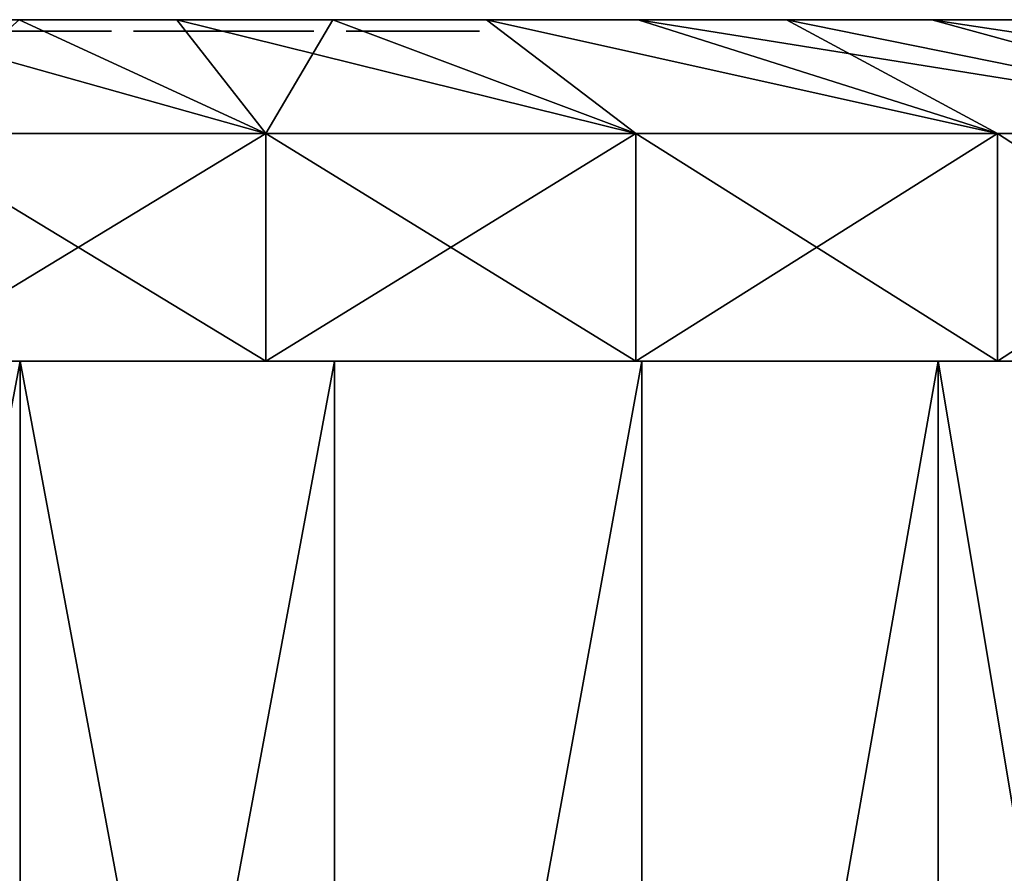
# Model space of a CAD drawing. Header units: millimetres. Extents: x -4.4 to 30.4, y -2 to 47.1.
# Tile 40 of 49: x 14.4 to 18.7, y 43.3 to 47.1. Entities that reach past the tile are written whole.
import ezdxf

# ---------------------------------------------------------------- set-up
doc = ezdxf.new("R2010")
doc.units = ezdxf.units.MM
doc.header["$LTSCALE"] = 52.148148
for name, color, linetype in [('123', 7, 'CONTINUOUS'), ('124', 7, 'CONTINUOUS'), ('125', 7, 'CONTINUOUS'), ('126', 7, 'CONTINUOUS'), ('127', 7, 'CONTINUOUS'), ('128', 7, 'CONTINUOUS'), ('129', 7, 'CONTINUOUS'), ('130', 7, 'CONTINUOUS'), ('134', 7, 'CONTINUOUS'), ('87', 7, 'CONTINUOUS')]:
    doc.layers.add(name, color=color, linetype=linetype)

msp = doc.modelspace()

# ---------------------------------------------------------------- linework, layer by layer
at = {"layer": '123', "color": 7, "linetype": 'Continuous'}
for points in [[(14.3976, 38.1957, -0.0779), (13, 45.5957, -0.0026), (13, 38.1957, -0.0026), (14.3976, 38.1957, -0.0779)], [(14.3975, 45.5957, -0.0779), (13, 45.5957, -0.0026), (14.3976, 38.1957, -0.0779), (14.3975, 45.5957, -0.0779)], [(15.7789, 38.1957, -0.3031), (14.3975, 45.5957, -0.0779), (14.3976, 38.1957, -0.0779), (15.7789, 38.1957, -0.3031)], [(15.779, 45.5957, -0.3031), (14.3975, 45.5957, -0.0779), (15.7789, 38.1957, -0.3031), (15.779, 45.5957, -0.3031)], [(17.128, 45.5957, -0.6754), (15.779, 45.5957, -0.3031), (15.7789, 38.1957, -0.3031), (17.128, 45.5957, -0.6754)], [(17.1282, 38.1957, -0.6755), (17.128, 45.5957, -0.6754), (15.7789, 38.1957, -0.3031), (17.1282, 38.1957, -0.6755)], [(18.4294, 45.5957, -1.1907), (17.128, 45.5957, -0.6754), (17.1282, 38.1957, -0.6755), (18.4294, 45.5957, -1.1907)], [(18.4295, 38.1957, -1.1907), (18.4294, 45.5957, -1.1907), (17.1282, 38.1957, -0.6755), (18.4295, 38.1957, -1.1907)], [(19.6677, 45.5957, -1.8427), (18.4294, 45.5957, -1.1907), (19.6676, 38.1957, -1.8427), (19.6677, 45.5957, -1.8427)], [(19.6676, 38.1957, -1.8427), (18.4294, 45.5957, -1.1907), (18.4295, 38.1957, -1.1907), (19.6676, 38.1957, -1.8427)]]:
    msp.add_3dface(points, dxfattribs=at)
at = {"layer": '124', "color": 7, "linetype": 'Continuous'}
for points in [[(2.9069, 45.5957, -27.1762), (24.3945, 45.5957, -26.1527), (1.6055, 45.5957, -26.1527), (2.9069, 45.5957, -27.1762)], [(1.6055, 45.5957, -26.1527), (24.3945, 45.5957, -26.1527), (13, 45.5957, -26.0026), (1.6055, 45.5957, -26.1527)], [(23.0931, 45.5957, 1.171), (1.6055, 45.5957, 0.1475), (24.3945, 45.5957, 0.1475), (23.0931, 45.5957, 1.171)], [(2.9069, 45.5957, 1.171), (1.6055, 45.5957, 0.1475), (23.0931, 45.5957, 1.171), (2.9069, 45.5957, 1.171)], [(1.6055, 45.5957, 0.1475), (13, 45.5957, -0.0026), (24.3945, 45.5957, 0.1475), (1.6055, 45.5957, 0.1475)], [(23.0931, 45.5957, -27.1762), (24.3945, 45.5957, -26.1527), (2.9069, 45.5957, -27.1762), (23.0931, 45.5957, -27.1762)], [(4.3001, 45.5957, -28.0715), (23.0931, 45.5957, -27.1762), (2.9069, 45.5957, -27.1762), (4.3001, 45.5957, -28.0715)], [(21.6999, 45.5957, 2.0663), (2.9069, 45.5957, 1.171), (23.0931, 45.5957, 1.171), (21.6999, 45.5957, 2.0663)], [(4.3001, 45.5957, 2.0663), (2.9069, 45.5957, 1.171), (21.6999, 45.5957, 2.0663), (4.3001, 45.5957, 2.0663)], [(20.2283, 45.5957, 2.825), (4.3001, 45.5957, 2.0663), (21.6999, 45.5957, 2.0663), (20.2283, 45.5957, 2.825)], [(21.6999, 45.5957, -28.0715), (23.0931, 45.5957, -27.1762), (4.3001, 45.5957, -28.0715), (21.6999, 45.5957, -28.0715)], [(5.7717, 45.5957, 2.825), (4.3001, 45.5957, 2.0663), (20.2283, 45.5957, 2.825), (5.7717, 45.5957, 2.825)], [(5.7717, 45.5957, -28.8302), (21.6999, 45.5957, -28.0715), (4.3001, 45.5957, -28.0715), (5.7717, 45.5957, -28.8302)], [(7.309, 45.5957, 3.4404), (5.7717, 45.5957, 2.825), (18.691, 45.5957, 3.4404), (7.309, 45.5957, 3.4404)], [(18.691, 45.5957, 3.4404), (5.7717, 45.5957, 2.825), (20.2283, 45.5957, 2.825), (18.691, 45.5957, 3.4404)], [(20.2283, 45.5957, -28.8302), (21.6999, 45.5957, -28.0715), (5.7717, 45.5957, -28.8302), (20.2283, 45.5957, -28.8302)], [(7.309, 45.5957, -29.4456), (20.2283, 45.5957, -28.8302), (5.7717, 45.5957, -28.8302), (7.309, 45.5957, -29.4456)], [(17.1022, 45.5957, 3.9069), (7.309, 45.5957, 3.4404), (18.691, 45.5957, 3.4404), (17.1022, 45.5957, 3.9069)], [(8.8978, 45.5957, 3.9069), (7.309, 45.5957, 3.4404), (17.1022, 45.5957, 3.9069), (8.8978, 45.5957, 3.9069)], [(18.691, 45.5957, -29.4456), (20.2283, 45.5957, -28.8302), (7.309, 45.5957, -29.4456), (18.691, 45.5957, -29.4456)], [(8.8978, 45.5957, -29.9121), (18.691, 45.5957, -29.4456), (7.309, 45.5957, -29.4456), (8.8978, 45.5957, -29.9121)], [(15.4763, 45.5957, 4.2203), (8.8978, 45.5957, 3.9069), (17.1022, 45.5957, 3.9069), (15.4763, 45.5957, 4.2203)], [(10.5237, 45.5957, 4.2203), (8.8978, 45.5957, 3.9069), (15.4763, 45.5957, 4.2203), (10.5237, 45.5957, 4.2203)], [(17.1022, 45.5957, -29.9121), (18.691, 45.5957, -29.4456), (8.8978, 45.5957, -29.9121), (17.1022, 45.5957, -29.9121)], [(10.5237, 45.5957, -30.2255), (17.1022, 45.5957, -29.9121), (8.8978, 45.5957, -29.9121), (10.5237, 45.5957, -30.2255)], [(13.8278, 45.5957, 4.3777), (10.5237, 45.5957, 4.2203), (15.4763, 45.5957, 4.2203), (13.8278, 45.5957, 4.3777)], [(12.1722, 45.5957, -30.3829), (15.4763, 45.5957, -30.2255), (10.5237, 45.5957, -30.2255), (12.1722, 45.5957, -30.3829)], [(15.4763, 45.5957, -30.2255), (17.1022, 45.5957, -29.9121), (10.5237, 45.5957, -30.2255), (15.4763, 45.5957, -30.2255)], [(13.8278, 45.5957, -30.3829), (15.4763, 45.5957, -30.2255), (12.1722, 45.5957, -30.3829), (13.8278, 45.5957, -30.3829)], [(13, 45.5957, -26.0026), (24.3945, 45.5957, -26.1527), (14.3975, 45.5957, -25.9272), (13, 45.5957, -26.0026)], [(13, 45.5957, -0.0026), (14.3975, 45.5957, -0.0779), (24.3945, 45.5957, 0.1475), (13, 45.5957, -0.0026)], [(14.3975, 45.5957, -25.9272), (25.593, 45.5957, -25.0099), (15.779, 45.5957, -25.7021), (14.3975, 45.5957, -25.9272)], [(24.3945, 45.5957, -26.1527), (25.593, 45.5957, -25.0099), (14.3975, 45.5957, -25.9272), (24.3945, 45.5957, -26.1527)], [(14.3975, 45.5957, -0.0779), (15.779, 45.5957, -0.3031), (24.3945, 45.5957, 0.1475), (14.3975, 45.5957, -0.0779)], [(15.779, 45.5957, -25.7021), (25.593, 45.5957, -25.0099), (17.128, 45.5957, -25.3298), (15.779, 45.5957, -25.7021)], [(15.779, 45.5957, -0.3031), (17.128, 45.5957, -0.6754), (24.3945, 45.5957, 0.1475), (15.779, 45.5957, -0.3031)], [(17.128, 45.5957, -25.3298), (25.593, 45.5957, -25.0099), (18.4294, 45.5957, -24.8145), (17.128, 45.5957, -25.3298)], [(24.3945, 45.5957, 0.1475), (17.128, 45.5957, -0.6754), (25.593, 45.5957, -0.9953), (24.3945, 45.5957, 0.1475)], [(17.128, 45.5957, -0.6754), (18.4294, 45.5957, -1.1907), (25.593, 45.5957, -0.9953), (17.128, 45.5957, -0.6754)], [(18.4294, 45.5957, -24.8145), (26.6773, 45.5957, -23.7586), (19.6677, 45.5957, -24.1624), (18.4294, 45.5957, -24.8145)], [(25.593, 45.5957, -25.0099), (26.6773, 45.5957, -23.7586), (18.4294, 45.5957, -24.8145), (25.593, 45.5957, -25.0099)], [(18.4294, 45.5957, -1.1907), (19.6677, 45.5957, -1.8427), (25.593, 45.5957, -0.9953), (18.4294, 45.5957, -1.1907)]]:
    msp.add_3dface(points, dxfattribs=at)
at = {"layer": '125', "color": 7, "linetype": 'Continuous'}
for points in [[(13.8278, 45.5957, 4.3777), (15.4763, 45.5957, 4.2203), (13.8279, 46.5957, 4.3777), (13.8278, 45.5957, 4.3777)], [(13.8279, 46.5957, 4.3777), (15.4763, 45.5957, 4.2203), (15.4763, 46.5957, 4.2203), (13.8279, 46.5957, 4.3777)], [(15.4763, 45.5957, 4.2203), (17.1022, 45.5957, 3.9069), (15.4763, 46.5957, 4.2203), (15.4763, 45.5957, 4.2203)], [(15.4763, 46.5957, 4.2203), (17.1022, 45.5957, 3.9069), (17.1022, 46.5957, 3.9069), (15.4763, 46.5957, 4.2203)], [(17.1022, 45.5957, 3.9069), (18.691, 45.5957, 3.4404), (17.1022, 46.5957, 3.9069), (17.1022, 45.5957, 3.9069)], [(17.1022, 46.5957, 3.9069), (18.691, 45.5957, 3.4404), (18.691, 46.5957, 3.4404), (17.1022, 46.5957, 3.9069)], [(18.691, 45.5957, 3.4404), (20.2283, 45.5957, 2.825), (18.691, 46.5957, 3.4404), (18.691, 45.5957, 3.4404)], [(18.691, 46.5957, 3.4404), (20.2283, 45.5957, 2.825), (20.2282, 46.5957, 2.825), (18.691, 46.5957, 3.4404)]]:
    msp.add_3dface(points, dxfattribs=at)
at = {"layer": '126', "color": 7, "linetype": 'Continuous'}
for points in [[(19.6238, 47.0957, -23.5443), (5.7955, 47.0957, -23.1563), (20.2045, 47.0957, -23.1563), (19.6238, 47.0957, -23.5443)], [(6.3762, 47.0957, -23.5443), (5.7955, 47.0957, -23.1563), (19.6238, 47.0957, -23.5443), (6.3762, 47.0957, -23.5443)], [(6.3762, 47.0957, -2.4609), (20.2045, 47.0957, -2.8489), (5.7955, 47.0957, -2.8489), (6.3762, 47.0957, -2.4609)], [(20.2045, 47.0957, -23.1563), (5.7955, 47.0957, -23.1563), (12.375, 47.0957, -22.9366), (20.2045, 47.0957, -23.1563)], [(5.7955, 47.0957, -2.8489), (20.2045, 47.0957, -2.8489), (13.625, 47.0957, -3.0686), (5.7955, 47.0957, -2.8489)], [(6.3762, 47.0957, -23.5443), (16.0356, 47.0957, -23.7839), (10.0716, 47.0957, -23.8071), (6.3762, 47.0957, -23.5443)], [(16.0356, 47.0957, -23.7839), (6.3762, 47.0957, -23.5443), (16.2054, 47.0957, -23.7378), (16.0356, 47.0957, -23.7839)], [(6.3762, 47.0957, -23.5443), (19.6238, 47.0957, -23.5443), (16.2054, 47.0957, -23.7378), (6.3762, 47.0957, -23.5443)], [(6.9777, 47.0957, -2.106), (19.6238, 47.0957, -2.4609), (6.3762, 47.0957, -2.4609), (6.9777, 47.0957, -2.106)], [(19.6238, 47.0957, -2.4609), (20.2045, 47.0957, -2.8489), (6.3762, 47.0957, -2.4609), (19.6238, 47.0957, -2.4609)], [(7.5982, 47.0957, -1.7855), (19.0223, 47.0957, -2.106), (6.9777, 47.0957, -2.106), (7.5982, 47.0957, -1.7855)], [(19.0223, 47.0957, -2.106), (19.6238, 47.0957, -2.4609), (6.9777, 47.0957, -2.106), (19.0223, 47.0957, -2.106)], [(8.2356, 47.0957, -1.5003), (18.4018, 47.0957, -1.7855), (7.5982, 47.0957, -1.7855), (8.2356, 47.0957, -1.5003)], [(18.4018, 47.0957, -1.7855), (19.0223, 47.0957, -2.106), (7.5982, 47.0957, -1.7855), (18.4018, 47.0957, -1.7855)], [(8.888, 47.0957, -1.2513), (17.7644, 47.0957, -1.5003), (8.2356, 47.0957, -1.5003), (8.888, 47.0957, -1.2513)], [(17.7644, 47.0957, -1.5003), (18.4018, 47.0957, -1.7855), (8.2356, 47.0957, -1.5003), (17.7644, 47.0957, -1.5003)], [(9.5533, 47.0957, -1.0392), (17.112, 47.0957, -1.2513), (8.888, 47.0957, -1.2513), (9.5533, 47.0957, -1.0392)], [(17.112, 47.0957, -1.2513), (17.7644, 47.0957, -1.5003), (8.888, 47.0957, -1.2513), (17.112, 47.0957, -1.2513)], [(15.7704, 47.0957, -25.1404), (9.5533, 47.0957, -24.966), (12.9653, 47.0957, -25.0089), (15.7704, 47.0957, -25.1404)], [(10.2296, 47.0957, -25.1404), (9.5533, 47.0957, -24.966), (15.7704, 47.0957, -25.1404), (10.2296, 47.0957, -25.1404)], [(10.2296, 47.0957, -0.8648), (16.4467, 47.0957, -1.0392), (9.5533, 47.0957, -1.0392), (10.2296, 47.0957, -0.8648)], [(16.4467, 47.0957, -1.0392), (17.112, 47.0957, -1.2513), (9.5533, 47.0957, -1.0392), (16.4467, 47.0957, -1.0392)], [(16.0356, 47.0957, -23.7839), (15.321, 47.0957, -23.9548), (10.0716, 47.0957, -23.8071), (16.0356, 47.0957, -23.7839)], [(10.0716, 47.0957, -23.8071), (15.321, 47.0957, -23.9548), (10.1791, 47.0957, -23.8218), (10.0716, 47.0957, -23.8071)], [(10.1791, 47.0957, -23.8218), (15.321, 47.0957, -23.9548), (10.2839, 47.0957, -23.8636), (10.1791, 47.0957, -23.8218)], [(15.0854, 47.0957, -25.2767), (10.2296, 47.0957, -25.1404), (15.7704, 47.0957, -25.1404), (15.0854, 47.0957, -25.2767)], [(10.9146, 47.0957, -25.2767), (10.2296, 47.0957, -25.1404), (15.0854, 47.0957, -25.2767), (10.9146, 47.0957, -25.2767)], [(10.9146, 47.0957, -0.7285), (15.7704, 47.0957, -0.8648), (10.2296, 47.0957, -0.8648), (10.9146, 47.0957, -0.7285)], [(15.7704, 47.0957, -0.8648), (16.4467, 47.0957, -1.0392), (10.2296, 47.0957, -0.8648), (15.7704, 47.0957, -0.8648)], [(10.2839, 47.0957, -23.8636), (15.321, 47.0957, -23.9548), (10.3661, 47.0957, -23.9262), (10.2839, 47.0957, -23.8636)], [(15.2085, 47.0957, -23.9633), (15.1054, 47.0957, -23.9971), (10.3661, 47.0957, -23.9262), (15.2085, 47.0957, -23.9633)], [(10.3661, 47.0957, -23.9262), (15.1054, 47.0957, -23.9971), (10.4242, 47.0957, -24.005), (10.3661, 47.0957, -23.9262)], [(15.321, 47.0957, -23.9548), (15.2085, 47.0957, -23.9633), (10.3661, 47.0957, -23.9262), (15.321, 47.0957, -23.9548)], [(15.1054, 47.0957, -23.9971), (15.0239, 47.0957, -24.0499), (10.4242, 47.0957, -24.005), (15.1054, 47.0957, -23.9971)], [(15.0239, 47.0957, -24.0499), (10.8945, 47.0957, -24.0153), (10.4242, 47.0957, -24.005), (15.0239, 47.0957, -24.0499)], [(10.8945, 47.0957, -24.0153), (15.0239, 47.0957, -24.0499), (10.9979, 47.0957, -24.0222), (10.8945, 47.0957, -24.0153)], [(14.3939, 47.0957, -25.3743), (10.9146, 47.0957, -25.2767), (15.0854, 47.0957, -25.2767), (14.3939, 47.0957, -25.3743)], [(15.0854, 47.0957, -0.7285), (15.7704, 47.0957, -0.8648), (10.9146, 47.0957, -0.7285), (15.0854, 47.0957, -0.7285)], [(11.6061, 47.0957, -0.6309), (15.0854, 47.0957, -0.7285), (10.9146, 47.0957, -0.7285), (11.6061, 47.0957, -0.6309)], [(10.9979, 47.0957, -24.0222), (14.7081, 47.0957, -24.08), (11.3374, 47.0957, -24.0842), (10.9979, 47.0957, -24.0222)], [(15.0239, 47.0957, -24.0499), (14.7081, 47.0957, -24.08), (10.9979, 47.0957, -24.0222), (15.0239, 47.0957, -24.0499)], [(14.7081, 47.0957, -24.08), (14.4621, 47.0957, -24.1083), (11.3374, 47.0957, -24.0842), (14.7081, 47.0957, -24.08)], [(14.4621, 47.0957, -24.1083), (11.7126, 47.0957, -24.1287), (11.3374, 47.0957, -24.0842), (14.4621, 47.0957, -24.1083)], [(14.3939, 47.0957, -0.6309), (15.0854, 47.0957, -0.7285), (11.6061, 47.0957, -0.6309), (14.3939, 47.0957, -0.6309)], [(14.4621, 47.0957, -24.1083), (14.0981, 47.0957, -24.1501), (11.7126, 47.0957, -24.1287), (14.4621, 47.0957, -24.1083)], [(20.2045, 47.0957, -23.1563), (12.375, 47.0957, -22.9366), (12.3751, 47.0957, -22.9329), (20.2045, 47.0957, -23.1563)], [(12.3751, 47.0957, -22.9329), (13.6249, 47.0957, -22.9329), (20.2045, 47.0957, -23.1563), (12.3751, 47.0957, -22.9329)], [(13.3357, 47.0957, -24.998), (15.7704, 47.0957, -25.1404), (12.9653, 47.0957, -25.0089), (13.3357, 47.0957, -24.998)], [(13.7231, 47.0957, -24.9855), (15.7704, 47.0957, -25.1404), (13.3357, 47.0957, -24.998), (13.7231, 47.0957, -24.9855)], [(14.8643, 47.0957, -3.2288), (13.6249, 47.0957, -3.0722), (20.7625, 47.0957, -3.2688), (14.8643, 47.0957, -3.2288)], [(20.7625, 47.0957, -3.2688), (13.6249, 47.0957, -3.0722), (13.625, 47.0957, -3.0686), (20.7625, 47.0957, -3.2688)], [(13.6249, 47.0957, -22.9329), (14.8643, 47.0957, -22.7764), (20.2045, 47.0957, -23.1563), (13.6249, 47.0957, -22.9329)], [(20.7625, 47.0957, -3.2688), (13.625, 47.0957, -3.0686), (20.2045, 47.0957, -2.8489), (20.7625, 47.0957, -3.2688)], [(13.9436, 47.0957, -24.9732), (15.7704, 47.0957, -25.1404), (13.7231, 47.0957, -24.9855), (13.9436, 47.0957, -24.9732)], [(16.4467, 47.0957, -24.966), (15.7704, 47.0957, -25.1404), (13.9436, 47.0957, -24.9732), (16.4467, 47.0957, -24.966)], [(14.1072, 47.0957, -24.9544), (16.4467, 47.0957, -24.966), (13.9436, 47.0957, -24.9732), (14.1072, 47.0957, -24.9544)], [(14.3391, 47.0957, -24.6762), (14.0981, 47.0957, -24.1501), (14.4621, 47.0957, -24.1083), (14.3391, 47.0957, -24.6762)], [(14.3042, 47.0957, -24.9317), (16.4467, 47.0957, -24.966), (14.1072, 47.0957, -24.9544), (14.3042, 47.0957, -24.9317)], [(14.4389, 47.0957, -24.9162), (16.4467, 47.0957, -24.966), (14.3042, 47.0957, -24.9317), (14.4389, 47.0957, -24.9162)], [(14.6359, 47.0957, -24.8935), (16.4467, 47.0957, -24.966), (14.4389, 47.0957, -24.9162), (14.6359, 47.0957, -24.8935)], [(14.5695, 47.0957, -24.3361), (14.6359, 47.0957, -24.8935), (14.4389, 47.0957, -24.9162), (14.5695, 47.0957, -24.3361)], [(14.5717, 47.0957, -24.3359), (14.6359, 47.0957, -24.8935), (14.5695, 47.0957, -24.3361), (14.5717, 47.0957, -24.3359)], [(14.7995, 47.0957, -24.8747), (16.4467, 47.0957, -24.966), (14.6359, 47.0957, -24.8935), (14.7995, 47.0957, -24.8747)], [(14.9064, 47.0957, -24.455), (14.9436, 47.0957, -24.5694), (14.7081, 47.0957, -24.08), (14.9064, 47.0957, -24.455)], [(14.9436, 47.0957, -24.5694), (14.7995, 47.0957, -24.8747), (14.7081, 47.0957, -24.08), (14.9436, 47.0957, -24.5694)], [(14.8961, 47.0957, -24.3265), (14.9064, 47.0957, -24.455), (14.7081, 47.0957, -24.08), (14.8961, 47.0957, -24.3265)], [(14.9163, 47.0957, -24.213), (14.8961, 47.0957, -24.3265), (14.7081, 47.0957, -24.08), (14.9163, 47.0957, -24.213)], [(14.9609, 47.0957, -24.1209), (14.9163, 47.0957, -24.213), (14.7081, 47.0957, -24.08), (14.9609, 47.0957, -24.1209)], [(15.0239, 47.0957, -24.0499), (14.9609, 47.0957, -24.1209), (14.7081, 47.0957, -24.08), (15.0239, 47.0957, -24.0499)], [(15.1602, 47.0957, -24.7732), (15.2619, 47.0957, -24.7934), (14.7995, 47.0957, -24.8747), (15.1602, 47.0957, -24.7732)], [(15.0732, 47.0957, -24.7282), (15.1602, 47.0957, -24.7732), (14.7995, 47.0957, -24.8747), (15.0732, 47.0957, -24.7282)], [(15.0007, 47.0957, -24.6605), (15.0732, 47.0957, -24.7282), (14.7995, 47.0957, -24.8747), (15.0007, 47.0957, -24.6605)], [(15.2619, 47.0957, -24.7934), (16.4467, 47.0957, -24.966), (14.7995, 47.0957, -24.8747), (15.2619, 47.0957, -24.7934)], [(14.9436, 47.0957, -24.5694), (15.0007, 47.0957, -24.6605), (14.7995, 47.0957, -24.8747), (14.9436, 47.0957, -24.5694)], [(16.0748, 47.0957, -3.5396), (14.8643, 47.0957, -3.2288), (20.7625, 47.0957, -3.2688), (16.0748, 47.0957, -3.5396)], [(20.2045, 47.0957, -23.1563), (14.8643, 47.0957, -22.7764), (20.7625, 47.0957, -22.7364), (20.2045, 47.0957, -23.1563)], [(14.8643, 47.0957, -22.7764), (16.0748, 47.0957, -22.4656), (20.7625, 47.0957, -22.7364), (14.8643, 47.0957, -22.7764)], [(15.4776, 47.0957, -24.2462), (15.505, 47.0957, -24.3344), (15.0703, 47.0957, -24.3166), (15.4776, 47.0957, -24.2462)], [(15.0703, 47.0957, -24.3166), (15.505, 47.0957, -24.3344), (15.0788, 47.0957, -24.4203), (15.0703, 47.0957, -24.3166)], [(15.0852, 47.0957, -24.2365), (15.4776, 47.0957, -24.2462), (15.0703, 47.0957, -24.3166), (15.0852, 47.0957, -24.2365)], [(15.1062, 47.0957, -24.5066), (15.0788, 47.0957, -24.4203), (15.5127, 47.0957, -24.4355), (15.1062, 47.0957, -24.5066)], [(15.0788, 47.0957, -24.4203), (15.505, 47.0957, -24.3344), (15.5127, 47.0957, -24.4355), (15.0788, 47.0957, -24.4203)], [(15.4398, 47.0957, -24.1815), (15.4776, 47.0957, -24.2462), (15.0852, 47.0957, -24.2365), (15.4398, 47.0957, -24.1815)], [(15.1178, 47.0957, -24.1769), (15.4398, 47.0957, -24.1815), (15.0852, 47.0957, -24.2365), (15.1178, 47.0957, -24.1769)], [(15.4971, 47.0957, -24.5136), (15.1062, 47.0957, -24.5066), (15.5127, 47.0957, -24.4355), (15.4971, 47.0957, -24.5136)], [(15.1442, 47.0957, -24.5694), (15.1062, 47.0957, -24.5066), (15.4971, 47.0957, -24.5136), (15.1442, 47.0957, -24.5694)], [(15.396, 47.0957, -24.1385), (15.4398, 47.0957, -24.1815), (15.1178, 47.0957, -24.1769), (15.396, 47.0957, -24.1385)], [(15.1686, 47.0957, -24.1336), (15.396, 47.0957, -24.1385), (15.1178, 47.0957, -24.1769), (15.1686, 47.0957, -24.1336)], [(15.4641, 47.0957, -24.5722), (15.1442, 47.0957, -24.5694), (15.4971, 47.0957, -24.5136), (15.4641, 47.0957, -24.5722)], [(15.1878, 47.0957, -24.6109), (15.1442, 47.0957, -24.5694), (15.4641, 47.0957, -24.5722), (15.1878, 47.0957, -24.6109)], [(15.2377, 47.0957, -24.1082), (15.3489, 47.0957, -24.1137), (15.1686, 47.0957, -24.1336), (15.2377, 47.0957, -24.1082)], [(15.3489, 47.0957, -24.1137), (15.396, 47.0957, -24.1385), (15.1686, 47.0957, -24.1336), (15.3489, 47.0957, -24.1137)], [(15.4134, 47.0957, -24.6149), (15.1878, 47.0957, -24.6109), (15.4641, 47.0957, -24.5722), (15.4134, 47.0957, -24.6149)], [(15.2345, 47.0957, -24.6348), (15.1878, 47.0957, -24.6109), (15.4134, 47.0957, -24.6149), (15.2345, 47.0957, -24.6348)], [(15.3448, 47.0957, -24.6399), (15.2345, 47.0957, -24.6348), (15.4134, 47.0957, -24.6149), (15.3448, 47.0957, -24.6399)], [(15.285, 47.0957, -24.6446), (15.2345, 47.0957, -24.6348), (15.3448, 47.0957, -24.6399), (15.285, 47.0957, -24.6446)], [(15.298, 47.0957, -24.1036), (15.3489, 47.0957, -24.1137), (15.2377, 47.0957, -24.1082), (15.298, 47.0957, -24.1036)], [(15.374, 47.0957, -24.7848), (16.4467, 47.0957, -24.966), (15.2619, 47.0957, -24.7934), (15.374, 47.0957, -24.7848)], [(15.321, 47.0957, -23.9548), (16.0356, 47.0957, -23.7839), (15.4223, 47.0957, -23.9751), (15.321, 47.0957, -23.9548)], [(17.112, 47.0957, -24.7539), (16.4467, 47.0957, -24.966), (15.374, 47.0957, -24.7848), (17.112, 47.0957, -24.7539)], [(15.4773, 47.0957, -24.7509), (17.112, 47.0957, -24.7539), (15.374, 47.0957, -24.7848), (15.4773, 47.0957, -24.7509)], [(15.4223, 47.0957, -23.9751), (16.0356, 47.0957, -23.7839), (15.509, 47.0957, -24.0204), (15.4223, 47.0957, -23.9751)], [(15.5591, 47.0957, -24.6979), (17.112, 47.0957, -24.7539), (15.4773, 47.0957, -24.7509), (15.5591, 47.0957, -24.6979)], [(16.0356, 47.0957, -23.7839), (16.2064, 47.0957, -24.4132), (15.509, 47.0957, -24.0204), (16.0356, 47.0957, -23.7839)], [(15.509, 47.0957, -24.0204), (16.2064, 47.0957, -24.4132), (15.5816, 47.0957, -24.0888), (15.509, 47.0957, -24.0204)], [(15.6224, 47.0957, -24.6269), (15.8688, 47.0957, -24.6581), (15.5591, 47.0957, -24.6979), (15.6224, 47.0957, -24.6269)], [(15.8688, 47.0957, -24.6581), (17.112, 47.0957, -24.7539), (15.5591, 47.0957, -24.6979), (15.8688, 47.0957, -24.6581)], [(15.5816, 47.0957, -24.0888), (16.2064, 47.0957, -24.4132), (15.6394, 47.0957, -24.1818), (15.5816, 47.0957, -24.0888)], [(15.6669, 47.0957, -24.5355), (15.8688, 47.0957, -24.6581), (15.6224, 47.0957, -24.6269), (15.6669, 47.0957, -24.5355)], [(16.2064, 47.0957, -24.4132), (15.6774, 47.0957, -24.2997), (15.6394, 47.0957, -24.1818), (16.2064, 47.0957, -24.4132)], [(15.8301, 47.0957, -24.5153), (15.8688, 47.0957, -24.6581), (15.6669, 47.0957, -24.5355), (15.8301, 47.0957, -24.5153)], [(15.6872, 47.0957, -24.4241), (15.8301, 47.0957, -24.5153), (15.6669, 47.0957, -24.5355), (15.6872, 47.0957, -24.4241)], [(15.6774, 47.0957, -24.2997), (16.2064, 47.0957, -24.4132), (15.6872, 47.0957, -24.4241), (15.6774, 47.0957, -24.2997)], [(16.2064, 47.0957, -24.4132), (15.8301, 47.0957, -24.5153), (15.6872, 47.0957, -24.4241), (16.2064, 47.0957, -24.4132)], [(16.4149, 47.0957, -24.5099), (17.112, 47.0957, -24.7539), (15.8688, 47.0957, -24.6581), (16.4149, 47.0957, -24.5099)], [(21.296, 47.0957, -3.7193), (16.0748, 47.0957, -3.5396), (20.7625, 47.0957, -3.2688), (21.296, 47.0957, -3.7193)], [(17.2365, 47.0957, -3.9995), (16.0748, 47.0957, -3.5396), (21.296, 47.0957, -3.7193), (17.2365, 47.0957, -3.9995)], [(16.0748, 47.0957, -22.4656), (17.2365, 47.0957, -22.0056), (21.296, 47.0957, -22.2858), (16.0748, 47.0957, -22.4656)], [(20.7625, 47.0957, -22.7364), (16.0748, 47.0957, -22.4656), (21.296, 47.0957, -22.2858), (20.7625, 47.0957, -22.7364)], [(19.0223, 47.0957, -23.8991), (18.4018, 47.0957, -24.2197), (16.2054, 47.0957, -23.7378), (19.0223, 47.0957, -23.8991)], [(19.6238, 47.0957, -23.5443), (19.0223, 47.0957, -23.8991), (16.2054, 47.0957, -23.7378), (19.6238, 47.0957, -23.5443)], [(18.4018, 47.0957, -24.2197), (17.7644, 47.0957, -24.5049), (16.2054, 47.0957, -23.7378), (18.4018, 47.0957, -24.2197)], [(17.7644, 47.0957, -24.5049), (16.4149, 47.0957, -24.5099), (16.2054, 47.0957, -23.7378), (17.7644, 47.0957, -24.5049)], [(17.7644, 47.0957, -24.5049), (17.112, 47.0957, -24.7539), (16.4149, 47.0957, -24.5099), (17.7644, 47.0957, -24.5049)], [(21.8034, 47.0957, -4.1991), (17.2365, 47.0957, -3.9995), (21.296, 47.0957, -3.7193), (21.8034, 47.0957, -4.1991)], [(18.3315, 47.0957, -4.6015), (17.2365, 47.0957, -3.9995), (21.8034, 47.0957, -4.1991), (18.3315, 47.0957, -4.6015)], [(17.2365, 47.0957, -22.0056), (18.3315, 47.0957, -21.4036), (21.8034, 47.0957, -21.8061), (17.2365, 47.0957, -22.0056)], [(21.296, 47.0957, -22.2858), (17.2365, 47.0957, -22.0056), (21.8034, 47.0957, -21.8061), (21.296, 47.0957, -22.2858)], [(22.2832, 47.0957, -4.7065), (18.3315, 47.0957, -4.6015), (21.8034, 47.0957, -4.1991), (22.2832, 47.0957, -4.7065)], [(22.7338, 47.0957, -5.2402), (18.3315, 47.0957, -4.6015), (22.2832, 47.0957, -4.7065), (22.7338, 47.0957, -5.2402)], [(19.3424, 47.0957, -5.336), (18.3315, 47.0957, -4.6015), (22.7338, 47.0957, -5.2402), (19.3424, 47.0957, -5.336)], [(18.3315, 47.0957, -21.4036), (19.3424, 47.0957, -20.6692), (22.2832, 47.0957, -21.2986), (18.3315, 47.0957, -21.4036)], [(21.8034, 47.0957, -21.8061), (18.3315, 47.0957, -21.4036), (22.2832, 47.0957, -21.2986), (21.8034, 47.0957, -21.8061)]]:
    msp.add_3dface(points, dxfattribs=at)
at = {"layer": '127', "color": 7, "linetype": 'Continuous'}
for points in [[(13, 38.1957, -26.0026), (14.3975, 45.5957, -25.9272), (14.3976, 38.1957, -25.9272), (13, 38.1957, -26.0026)], [(13, 45.5957, -26.0026), (14.3975, 45.5957, -25.9272), (13, 38.1957, -26.0026), (13, 45.5957, -26.0026)], [(14.3975, 45.5957, -25.9272), (15.779, 45.5957, -25.7021), (14.3976, 38.1957, -25.9272), (14.3975, 45.5957, -25.9272)], [(14.3976, 38.1957, -25.9272), (15.779, 45.5957, -25.7021), (15.7789, 38.1957, -25.7021), (14.3976, 38.1957, -25.9272)], [(15.779, 45.5957, -25.7021), (17.128, 45.5957, -25.3298), (15.7789, 38.1957, -25.7021), (15.779, 45.5957, -25.7021)], [(15.7789, 38.1957, -25.7021), (17.128, 45.5957, -25.3298), (17.1282, 38.1957, -25.3297), (15.7789, 38.1957, -25.7021)], [(17.128, 45.5957, -25.3298), (18.4294, 45.5957, -24.8145), (17.1282, 38.1957, -25.3297), (17.128, 45.5957, -25.3298)], [(17.1282, 38.1957, -25.3297), (18.4294, 45.5957, -24.8145), (18.4295, 38.1957, -24.8145), (17.1282, 38.1957, -25.3297)], [(18.4294, 45.5957, -24.8145), (19.6677, 45.5957, -24.1624), (18.4295, 38.1957, -24.8145), (18.4294, 45.5957, -24.8145)], [(18.4295, 38.1957, -24.8145), (19.6677, 45.5957, -24.1624), (19.6676, 38.1957, -24.1624), (18.4295, 38.1957, -24.8145)]]:
    msp.add_3dface(points, dxfattribs=at)
at = {"layer": '128', "color": 7, "linetype": 'Continuous'}
for points in [[(15.4763, 45.5957, -30.2255), (13.8278, 45.5957, -30.3829), (15.4763, 46.5957, -30.2255), (15.4763, 45.5957, -30.2255)], [(15.4763, 46.5957, -30.2255), (13.8278, 45.5957, -30.3829), (13.8279, 46.5957, -30.3829), (15.4763, 46.5957, -30.2255)], [(17.1022, 45.5957, -29.9121), (15.4763, 45.5957, -30.2255), (17.1022, 46.5957, -29.9121), (17.1022, 45.5957, -29.9121)], [(17.1022, 46.5957, -29.9121), (15.4763, 45.5957, -30.2255), (15.4763, 46.5957, -30.2255), (17.1022, 46.5957, -29.9121)], [(18.691, 45.5957, -29.4456), (17.1022, 45.5957, -29.9121), (18.691, 46.5957, -29.4456), (18.691, 45.5957, -29.4456)], [(18.691, 46.5957, -29.4456), (17.1022, 45.5957, -29.9121), (17.1022, 46.5957, -29.9121), (18.691, 46.5957, -29.4456)], [(20.2282, 46.5957, -28.8302), (18.691, 45.5957, -29.4456), (18.691, 46.5957, -29.4456), (20.2282, 46.5957, -28.8302)], [(20.2283, 45.5957, -28.8302), (18.691, 45.5957, -29.4456), (20.2282, 46.5957, -28.8302), (20.2283, 45.5957, -28.8302)]]:
    msp.add_3dface(points, dxfattribs=at)
at = {"layer": '129', "color": 7, "linetype": 'Continuous'}
for points in [[(13.8279, 46.5957, 4.3777), (15.4763, 46.5957, 4.2203), (13.698, 47.0957, -0.5722), (13.8279, 46.5957, 4.3777)], [(15.4763, 46.5957, 4.2203), (14.3939, 47.0957, -0.6309), (13.698, 47.0957, -0.5722), (15.4763, 46.5957, 4.2203)], [(15.4763, 46.5957, 4.2203), (15.0854, 47.0957, -0.7285), (14.3939, 47.0957, -0.6309), (15.4763, 46.5957, 4.2203)], [(15.4763, 46.5957, 4.2203), (17.1022, 46.5957, 3.9069), (15.0854, 47.0957, -0.7285), (15.4763, 46.5957, 4.2203)], [(17.1022, 46.5957, 3.9069), (15.7704, 47.0957, -0.8648), (15.0854, 47.0957, -0.7285), (17.1022, 46.5957, 3.9069)], [(17.1022, 46.5957, 3.9069), (16.4467, 47.0957, -1.0392), (15.7704, 47.0957, -0.8648), (17.1022, 46.5957, 3.9069)], [(17.1022, 46.5957, 3.9069), (18.691, 46.5957, 3.4404), (16.4467, 47.0957, -1.0392), (17.1022, 46.5957, 3.9069)], [(18.691, 46.5957, 3.4404), (17.112, 47.0957, -1.2513), (16.4467, 47.0957, -1.0392), (18.691, 46.5957, 3.4404)], [(20.2282, 46.5957, 2.825), (17.7644, 47.0957, -1.5003), (17.112, 47.0957, -1.2513), (20.2282, 46.5957, 2.825)], [(18.691, 46.5957, 3.4404), (20.2282, 46.5957, 2.825), (17.112, 47.0957, -1.2513), (18.691, 46.5957, 3.4404)], [(20.2282, 46.5957, 2.825), (18.4018, 47.0957, -1.7855), (17.7644, 47.0957, -1.5003), (20.2282, 46.5957, 2.825)], [(21.7, 46.5957, 2.0663), (19.0223, 47.0957, -2.106), (18.4018, 47.0957, -1.7855), (21.7, 46.5957, 2.0663)], [(20.2282, 46.5957, 2.825), (21.7, 46.5957, 2.0663), (18.4018, 47.0957, -1.7855), (20.2282, 46.5957, 2.825)]]:
    msp.add_3dface(points, dxfattribs=at)
at = {"layer": '130', "color": 7, "linetype": 'Continuous'}
for points in [[(14.3939, 47.0957, -25.3743), (15.4763, 46.5957, -30.2255), (13.8279, 46.5957, -30.3829), (14.3939, 47.0957, -25.3743)], [(14.3939, 47.0957, -25.3743), (15.0854, 47.0957, -25.2767), (15.4763, 46.5957, -30.2255), (14.3939, 47.0957, -25.3743)], [(15.0854, 47.0957, -25.2767), (15.7704, 47.0957, -25.1404), (15.4763, 46.5957, -30.2255), (15.0854, 47.0957, -25.2767)], [(15.7704, 47.0957, -25.1404), (17.1022, 46.5957, -29.9121), (15.4763, 46.5957, -30.2255), (15.7704, 47.0957, -25.1404)], [(15.7704, 47.0957, -25.1404), (16.4467, 47.0957, -24.966), (17.1022, 46.5957, -29.9121), (15.7704, 47.0957, -25.1404)], [(16.4467, 47.0957, -24.966), (18.691, 46.5957, -29.4456), (17.1022, 46.5957, -29.9121), (16.4467, 47.0957, -24.966)], [(16.4467, 47.0957, -24.966), (17.112, 47.0957, -24.7539), (18.691, 46.5957, -29.4456), (16.4467, 47.0957, -24.966)], [(17.112, 47.0957, -24.7539), (17.7644, 47.0957, -24.5049), (18.691, 46.5957, -29.4456), (17.112, 47.0957, -24.7539)], [(17.7644, 47.0957, -24.5049), (20.2282, 46.5957, -28.8302), (18.691, 46.5957, -29.4456), (17.7644, 47.0957, -24.5049)], [(17.7644, 47.0957, -24.5049), (18.4018, 47.0957, -24.2197), (20.2282, 46.5957, -28.8302), (17.7644, 47.0957, -24.5049)], [(18.4018, 47.0957, -24.2197), (19.0223, 47.0957, -23.8991), (20.2282, 46.5957, -28.8302), (18.4018, 47.0957, -24.2197)]]:
    msp.add_3dface(points, dxfattribs=at)
at = {"layer": '134', "color": 7, "linetype": 'Continuous'}
for points in [[(14.3042, 47.0457, -24.9317), (14.3391, 47.0457, -24.6762), (14.4389, 47.0457, -24.9162), (14.3042, 47.0457, -24.9317)], [(14.3391, 47.0457, -24.6762), (14.4621, 47.0457, -24.1083), (14.4389, 47.0457, -24.9162), (14.3391, 47.0457, -24.6762)], [(14.4389, 47.0457, -24.9162), (14.4621, 47.0457, -24.1083), (14.5695, 47.0457, -24.3361), (14.4389, 47.0457, -24.9162)], [(14.4621, 47.0457, -24.1083), (14.7081, 47.0457, -24.08), (14.5695, 47.0457, -24.3361), (14.4621, 47.0457, -24.1083)], [(14.5695, 47.0457, -24.3361), (14.7081, 47.0457, -24.08), (14.5717, 47.0457, -24.3359), (14.5695, 47.0457, -24.3361)], [(14.5717, 47.0457, -24.3359), (14.7081, 47.0457, -24.08), (14.6359, 47.0457, -24.8935), (14.5717, 47.0457, -24.3359)], [(14.7081, 47.0457, -24.08), (14.7995, 47.0457, -24.8747), (14.6359, 47.0457, -24.8935), (14.7081, 47.0457, -24.08)], [(14.8961, 47.0457, -24.3265), (14.9152, 47.0457, -24.2166), (14.9064, 47.0457, -24.455), (14.8961, 47.0457, -24.3265)], [(14.9064, 47.0457, -24.455), (14.9152, 47.0457, -24.2166), (14.9455, 47.0457, -24.5732), (14.9064, 47.0457, -24.455)], [(14.9152, 47.0457, -24.2166), (14.9574, 47.0457, -24.1261), (14.9455, 47.0457, -24.5732), (14.9152, 47.0457, -24.2166)], [(14.9455, 47.0457, -24.5732), (14.9574, 47.0457, -24.1261), (15.005, 47.0457, -24.6655), (14.9455, 47.0457, -24.5732)], [(14.9574, 47.0457, -24.1261), (15.0194, 47.0457, -24.0539), (15.005, 47.0457, -24.6655), (14.9574, 47.0457, -24.1261)], [(15.005, 47.0457, -24.6655), (15.0194, 47.0457, -24.0539), (15.07, 47.0457, -24.3242), (15.005, 47.0457, -24.6655)], [(15.0788, 47.0457, -24.7321), (15.005, 47.0457, -24.6655), (15.07, 47.0457, -24.3242), (15.0788, 47.0457, -24.7321)], [(15.0194, 47.0457, -24.0539), (15.1016, 47.0457, -23.999), (15.07, 47.0457, -24.3242), (15.0194, 47.0457, -24.0539)], [(15.0788, 47.0457, -24.4203), (15.0788, 47.0457, -24.7321), (15.07, 47.0457, -24.3242), (15.0788, 47.0457, -24.4203)], [(15.07, 47.0457, -24.3242), (15.1016, 47.0457, -23.999), (15.0806, 47.0457, -24.251), (15.07, 47.0457, -24.3242)], [(15.1067, 47.0457, -24.5076), (15.0788, 47.0457, -24.7321), (15.0788, 47.0457, -24.4203), (15.1067, 47.0457, -24.5076)], [(15.1643, 47.0457, -24.7746), (15.0788, 47.0457, -24.7321), (15.1444, 47.0457, -24.5697), (15.1643, 47.0457, -24.7746)], [(15.1444, 47.0457, -24.5697), (15.0788, 47.0457, -24.7321), (15.1067, 47.0457, -24.5076), (15.1444, 47.0457, -24.5697)], [(15.0806, 47.0457, -24.251), (15.1016, 47.0457, -23.999), (15.1036, 47.0457, -24.1973), (15.0806, 47.0457, -24.251)], [(15.1016, 47.0457, -23.999), (15.2085, 47.0457, -23.9633), (15.1036, 47.0457, -24.1973), (15.1016, 47.0457, -23.999)], [(15.1036, 47.0457, -24.1973), (15.2085, 47.0457, -23.9633), (15.1361, 47.0457, -24.1575), (15.1036, 47.0457, -24.1973)], [(15.1361, 47.0457, -24.1575), (15.2085, 47.0457, -23.9633), (15.1791, 47.0457, -24.1279), (15.1361, 47.0457, -24.1575)], [(15.1864, 47.0457, -24.6099), (15.1643, 47.0457, -24.7746), (15.1444, 47.0457, -24.5697), (15.1864, 47.0457, -24.6099)], [(15.2319, 47.0457, -24.6339), (15.1643, 47.0457, -24.7746), (15.1864, 47.0457, -24.6099), (15.2319, 47.0457, -24.6339)], [(15.2617, 47.0457, -24.7933), (15.1643, 47.0457, -24.7746), (15.2319, 47.0457, -24.6339), (15.2617, 47.0457, -24.7933)], [(15.1791, 47.0457, -24.1279), (15.2085, 47.0457, -23.9633), (15.2377, 47.0457, -24.1082), (15.1791, 47.0457, -24.1279)], [(15.2085, 47.0457, -23.9633), (15.3208, 47.0457, -23.9548), (15.2377, 47.0457, -24.1082), (15.2085, 47.0457, -23.9633)], [(15.2832, 47.0457, -24.6444), (15.2617, 47.0457, -24.7933), (15.2319, 47.0457, -24.6339), (15.2832, 47.0457, -24.6444)], [(15.2377, 47.0457, -24.1082), (15.3208, 47.0457, -23.9548), (15.2993, 47.0457, -24.1037), (15.2377, 47.0457, -24.1082)], [(15.3448, 47.0457, -24.6399), (15.2617, 47.0457, -24.7933), (15.2832, 47.0457, -24.6444), (15.3448, 47.0457, -24.6399)], [(15.374, 47.0457, -24.7848), (15.2617, 47.0457, -24.7933), (15.3448, 47.0457, -24.6399), (15.374, 47.0457, -24.7848)], [(15.2993, 47.0457, -24.1037), (15.3208, 47.0457, -23.9548), (15.3505, 47.0457, -24.1143), (15.2993, 47.0457, -24.1037)], [(15.3208, 47.0457, -23.9548), (15.4179, 47.0457, -23.9736), (15.3505, 47.0457, -24.1143), (15.3208, 47.0457, -23.9548)], [(15.4034, 47.0457, -24.6202), (15.374, 47.0457, -24.7848), (15.3448, 47.0457, -24.6399), (15.4034, 47.0457, -24.6202)], [(15.3505, 47.0457, -24.1143), (15.4179, 47.0457, -23.9736), (15.3958, 47.0457, -24.1384), (15.3505, 47.0457, -24.1143)], [(15.4809, 47.0457, -24.7491), (15.374, 47.0457, -24.7848), (15.4793, 47.0457, -24.5509), (15.4809, 47.0457, -24.7491)], [(15.4793, 47.0457, -24.5509), (15.374, 47.0457, -24.7848), (15.4466, 47.0457, -24.5907), (15.4793, 47.0457, -24.5509)], [(15.4466, 47.0457, -24.5907), (15.374, 47.0457, -24.7848), (15.4034, 47.0457, -24.6202), (15.4466, 47.0457, -24.5907)], [(15.3958, 47.0457, -24.1384), (15.4179, 47.0457, -23.9736), (15.4378, 47.0457, -24.179), (15.3958, 47.0457, -24.1384)], [(15.4179, 47.0457, -23.9736), (15.5031, 47.0457, -24.0162), (15.4378, 47.0457, -24.179), (15.4179, 47.0457, -23.9736)], [(15.4378, 47.0457, -24.179), (15.5031, 47.0457, -24.0162), (15.476, 47.0457, -24.2424), (15.4378, 47.0457, -24.179)], [(15.5031, 47.0457, -24.0162), (15.505, 47.0457, -24.3344), (15.476, 47.0457, -24.2424), (15.5031, 47.0457, -24.0162)], [(15.5024, 47.0457, -24.4975), (15.4809, 47.0457, -24.7491), (15.4793, 47.0457, -24.5509), (15.5024, 47.0457, -24.4975)], [(15.5635, 47.0457, -24.6942), (15.4809, 47.0457, -24.7491), (15.5132, 47.0457, -24.4257), (15.5635, 47.0457, -24.6942)], [(15.5132, 47.0457, -24.4257), (15.4809, 47.0457, -24.7491), (15.5024, 47.0457, -24.4975), (15.5132, 47.0457, -24.4257)], [(15.5031, 47.0457, -24.0162), (15.577, 47.0457, -24.0833), (15.505, 47.0457, -24.3344), (15.5031, 47.0457, -24.0162)], [(15.505, 47.0457, -24.3344), (15.577, 47.0457, -24.0833), (15.5132, 47.0457, -24.4257), (15.505, 47.0457, -24.3344)], [(15.577, 47.0457, -24.0833), (15.5635, 47.0457, -24.6942), (15.5132, 47.0457, -24.4257), (15.577, 47.0457, -24.0833)], [(15.5635, 47.0457, -24.6942), (15.577, 47.0457, -24.0833), (15.6258, 47.0457, -24.6219), (15.5635, 47.0457, -24.6942)], [(15.577, 47.0457, -24.0833), (15.6372, 47.0457, -24.1772), (15.6258, 47.0457, -24.6219), (15.577, 47.0457, -24.0833)], [(15.6258, 47.0457, -24.6219), (15.6372, 47.0457, -24.1772), (15.6681, 47.0457, -24.5319), (15.6258, 47.0457, -24.6219)], [(15.6372, 47.0457, -24.1772), (15.6774, 47.0457, -24.2997), (15.6681, 47.0457, -24.5319), (15.6372, 47.0457, -24.1772)], [(15.6681, 47.0457, -24.5319), (15.6774, 47.0457, -24.2997), (15.6872, 47.0457, -24.4238), (15.6681, 47.0457, -24.5319)], [(15.8301, 47.0457, -24.5153), (16.2064, 47.0457, -24.4132), (15.8688, 47.0457, -24.6581), (15.8301, 47.0457, -24.5153)], [(16.2064, 47.0457, -24.4132), (16.4149, 47.0457, -24.5099), (15.8688, 47.0457, -24.6581), (16.2064, 47.0457, -24.4132)], [(16.0356, 47.0457, -23.7839), (16.2054, 47.0457, -23.7378), (16.2064, 47.0457, -24.4132), (16.0356, 47.0457, -23.7839)], [(16.2054, 47.0457, -23.7378), (16.4149, 47.0457, -24.5099), (16.2064, 47.0457, -24.4132), (16.2054, 47.0457, -23.7378)]]:
    msp.add_3dface(points, dxfattribs=at)
at = {"layer": '87', "color": 7, "linetype": 'Continuous'}
for points in [[(3.2, 47.0957, -13.0026), (22.8, 47.0957, -13.0026), (22.7227, 47.0957, -14.2308), (3.2, 47.0957, -13.0026)], [(3.2773, 47.0957, -11.7744), (22.8, 47.0957, -13.0026), (3.2, 47.0957, -13.0026), (3.2773, 47.0957, -11.7744)], [(3.2773, 47.0957, -14.2308), (3.2, 47.0957, -13.0026), (22.7227, 47.0957, -14.2308), (3.2773, 47.0957, -14.2308)], [(3.5079, 47.0957, -10.5653), (22.7227, 47.0957, -11.7744), (3.2773, 47.0957, -11.7744), (3.5079, 47.0957, -10.5653)], [(22.7227, 47.0957, -11.7744), (22.8, 47.0957, -13.0026), (3.2773, 47.0957, -11.7744), (22.7227, 47.0957, -11.7744)], [(22.4921, 47.0957, -15.4399), (3.2773, 47.0957, -14.2308), (22.7227, 47.0957, -14.2308), (22.4921, 47.0957, -15.4399)], [(3.5079, 47.0957, -15.4399), (3.2773, 47.0957, -14.2308), (22.4921, 47.0957, -15.4399), (3.5079, 47.0957, -15.4399)], [(3.8882, 47.0957, -9.3951), (22.4921, 47.0957, -10.5653), (3.5079, 47.0957, -10.5653), (3.8882, 47.0957, -9.3951)], [(22.4921, 47.0957, -10.5653), (22.7227, 47.0957, -11.7744), (3.5079, 47.0957, -10.5653), (22.4921, 47.0957, -10.5653)], [(22.1118, 47.0957, -16.6101), (3.5079, 47.0957, -15.4399), (22.4921, 47.0957, -15.4399), (22.1118, 47.0957, -16.6101)], [(3.8882, 47.0957, -16.6101), (3.5079, 47.0957, -15.4399), (22.1118, 47.0957, -16.6101), (3.8882, 47.0957, -16.6101)], [(21.5878, 47.0957, -17.7238), (3.8882, 47.0957, -16.6101), (22.1118, 47.0957, -16.6101), (21.5878, 47.0957, -17.7238)], [(4.4122, 47.0957, -8.2814), (22.1118, 47.0957, -9.3951), (3.8882, 47.0957, -9.3951), (4.4122, 47.0957, -8.2814)], [(22.1118, 47.0957, -9.3951), (22.4921, 47.0957, -10.5653), (3.8882, 47.0957, -9.3951), (22.1118, 47.0957, -9.3951)], [(4.4122, 47.0957, -17.7238), (3.8882, 47.0957, -16.6101), (21.5878, 47.0957, -17.7238), (4.4122, 47.0957, -17.7238)], [(20.9284, 47.0957, -18.7629), (4.4122, 47.0957, -17.7238), (21.5878, 47.0957, -17.7238), (20.9284, 47.0957, -18.7629)], [(5.0716, 47.0957, -18.7629), (4.4122, 47.0957, -17.7238), (20.9284, 47.0957, -18.7629), (5.0716, 47.0957, -18.7629)], [(5.0716, 47.0957, -7.2423), (21.5878, 47.0957, -8.2814), (4.4122, 47.0957, -8.2814), (5.0716, 47.0957, -7.2423)], [(21.5878, 47.0957, -8.2814), (22.1118, 47.0957, -9.3951), (4.4122, 47.0957, -8.2814), (21.5878, 47.0957, -8.2814)], [(20.1439, 47.0957, -19.7111), (5.0716, 47.0957, -18.7629), (20.9284, 47.0957, -18.7629), (20.1439, 47.0957, -19.7111)], [(5.8561, 47.0957, -19.7111), (5.0716, 47.0957, -18.7629), (20.1439, 47.0957, -19.7111), (5.8561, 47.0957, -19.7111)], [(5.8561, 47.0957, -6.2941), (20.9284, 47.0957, -7.2423), (5.0716, 47.0957, -7.2423), (5.8561, 47.0957, -6.2941)], [(20.9284, 47.0957, -7.2423), (21.5878, 47.0957, -8.2814), (5.0716, 47.0957, -7.2423), (20.9284, 47.0957, -7.2423)], [(19.2467, 47.0957, -20.5537), (5.8561, 47.0957, -19.7111), (20.1439, 47.0957, -19.7111), (19.2467, 47.0957, -20.5537)], [(6.7533, 47.0957, -20.5537), (5.8561, 47.0957, -19.7111), (19.2467, 47.0957, -20.5537), (6.7533, 47.0957, -20.5537)], [(6.7533, 47.0957, -5.4515), (20.1439, 47.0957, -6.2941), (5.8561, 47.0957, -6.2941), (6.7533, 47.0957, -5.4515)], [(20.1439, 47.0957, -6.2941), (20.9284, 47.0957, -7.2423), (5.8561, 47.0957, -6.2941), (20.1439, 47.0957, -6.2941)], [(7.7488, 47.0957, -21.2769), (6.7533, 47.0957, -20.5537), (18.2512, 47.0957, -21.2769), (7.7488, 47.0957, -21.2769)], [(18.2512, 47.0957, -21.2769), (6.7533, 47.0957, -20.5537), (19.2467, 47.0957, -20.5537), (18.2512, 47.0957, -21.2769)], [(19.2467, 47.0957, -5.4515), (20.1439, 47.0957, -6.2941), (6.7533, 47.0957, -5.4515), (19.2467, 47.0957, -5.4515)], [(7.7488, 47.0957, -4.7282), (19.2467, 47.0957, -5.4515), (6.7533, 47.0957, -5.4515), (7.7488, 47.0957, -4.7282)], [(8.8274, 47.0957, -21.8699), (7.7488, 47.0957, -21.2769), (17.1726, 47.0957, -21.8699), (8.8274, 47.0957, -21.8699)], [(17.1726, 47.0957, -21.8699), (7.7488, 47.0957, -21.2769), (18.2512, 47.0957, -21.2769), (17.1726, 47.0957, -21.8699)], [(18.2512, 47.0957, -4.7282), (19.2467, 47.0957, -5.4515), (7.7488, 47.0957, -4.7282), (18.2512, 47.0957, -4.7282)], [(8.8274, 47.0957, -4.1353), (18.2512, 47.0957, -4.7282), (7.7488, 47.0957, -4.7282), (8.8274, 47.0957, -4.1353)], [(9.9716, 47.0957, -22.3229), (8.8274, 47.0957, -21.8699), (16.0284, 47.0957, -22.3229), (9.9716, 47.0957, -22.3229)], [(16.0284, 47.0957, -22.3229), (8.8274, 47.0957, -21.8699), (17.1726, 47.0957, -21.8699), (16.0284, 47.0957, -22.3229)], [(17.1726, 47.0957, -4.1353), (18.2512, 47.0957, -4.7282), (8.8274, 47.0957, -4.1353), (17.1726, 47.0957, -4.1353)], [(9.9716, 47.0957, -3.6822), (17.1726, 47.0957, -4.1353), (8.8274, 47.0957, -4.1353), (9.9716, 47.0957, -3.6822)], [(11.1636, 47.0957, -22.629), (9.9716, 47.0957, -22.3229), (14.8364, 47.0957, -22.629), (11.1636, 47.0957, -22.629)], [(14.8364, 47.0957, -22.629), (9.9716, 47.0957, -22.3229), (16.0284, 47.0957, -22.3229), (14.8364, 47.0957, -22.629)], [(16.0284, 47.0957, -3.6822), (17.1726, 47.0957, -4.1353), (9.9716, 47.0957, -3.6822), (16.0284, 47.0957, -3.6822)], [(11.1636, 47.0957, -3.3762), (16.0284, 47.0957, -3.6822), (9.9716, 47.0957, -3.6822), (11.1636, 47.0957, -3.3762)], [(13.6152, 47.0957, -22.7833), (11.1636, 47.0957, -22.629), (14.8364, 47.0957, -22.629), (13.6152, 47.0957, -22.7833)], [(12.3848, 47.0957, -3.2219), (14.8364, 47.0957, -3.3762), (11.1636, 47.0957, -3.3762), (12.3848, 47.0957, -3.2219)], [(14.8364, 47.0957, -3.3762), (16.0284, 47.0957, -3.6822), (11.1636, 47.0957, -3.3762), (14.8364, 47.0957, -3.3762)], [(13.6152, 47.0957, -3.2219), (14.8364, 47.0957, -3.3762), (12.3848, 47.0957, -3.2219), (13.6152, 47.0957, -3.2219)]]:
    msp.add_3dface(points, dxfattribs=at)

doc.saveas('drawing.dxf')
